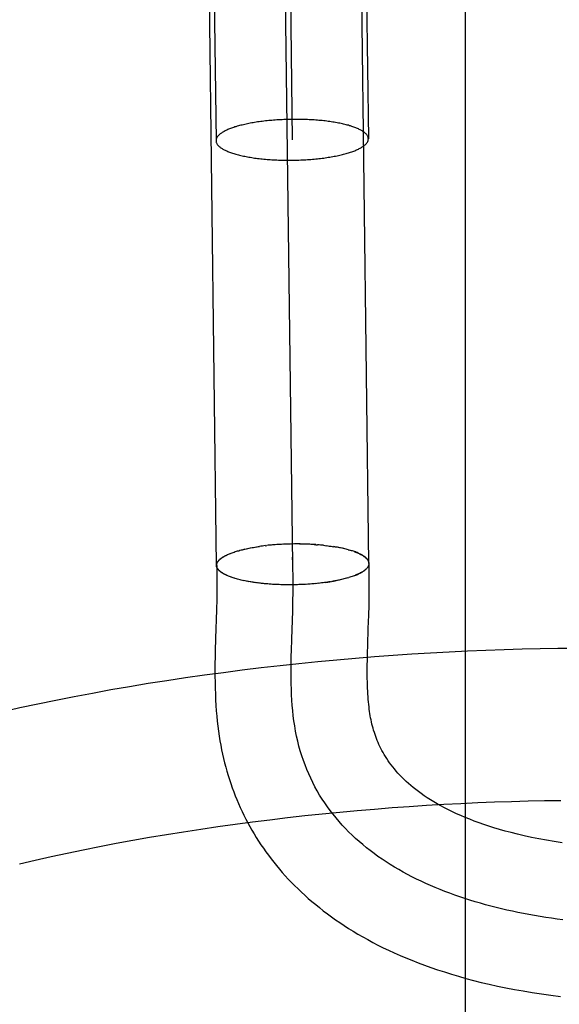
# Model space of a CAD drawing. Header units: inches. Extents: x 0 to 204, y 0 to 132.
# Tile 99 of 112: x 116.6018 to 116.6726, y 49.2569 to 49.386. Entities that reach past the tile are written whole.
import ezdxf

# ---------------------------------------------------------------- set-up
doc = ezdxf.new("R2010")
doc.units = ezdxf.units.IN
doc.header["$LTSCALE"] = 11.243375
doc.header["$MEASUREMENT"] = 0
doc.linetypes.add('HIDDEN', pattern=[0.2, 0.1, -0.1])
doc.layers.add('DEFAULT_2', color=8, linetype='HIDDEN')

msp = doc.modelspace()

# ---------------------------------------------------------------- linework, layer by layer
at = {"layer": 'DEFAULT_2', "color": 8, "linetype": 'HIDDEN'}
for p, q in [((116.64555, 49.52903), (116.64757, 49.37042)), ((116.62555, 49.52871), (116.62757, 49.37016)), ((116.6358, 49.50998), (116.63757, 49.37029)), ((116.62763, 49.31445), (116.6254, 49.49223)), ((116.64763, 49.3147), (116.64539, 49.49238)), ((116.63763, 49.31458), (116.63557, 49.47734)), ((116.66033, 49.10209), (116.66033, 49.47709)), ((116.63206, 49.31673), (116.63328, 49.31694)), ((116.63403, 49.31703), (116.63426, 49.31706)), ((116.63446, 49.31708), (116.63422, 49.31705)), ((116.63466, 49.3171), (116.63442, 49.31708)), ((116.63486, 49.31712), (116.63461, 49.31709)), ((116.63506, 49.31714), (116.63481, 49.31711)), ((116.63527, 49.31715), (116.635, 49.31713)), ((116.63547, 49.31717), (116.6352, 49.31715)), ((116.63568, 49.31718), (116.6354, 49.31716)), ((116.63589, 49.3172), (116.6356, 49.31718)), ((116.6361, 49.31721), (116.6358, 49.31719)), ((116.63631, 49.31722), (116.636, 49.3172)), ((116.63651, 49.31723), (116.6362, 49.31721)), ((116.63672, 49.31724), (116.63641, 49.31722)), ((116.63694, 49.31724), (116.63661, 49.31723)), ((116.63715, 49.31725), (116.63681, 49.31724)), ((116.63736, 49.31725), (116.63702, 49.31724)), ((116.63757, 49.31726), (116.63722, 49.31725)), ((116.63778, 49.31726), (116.63742, 49.31725)), ((116.63799, 49.31726), (116.63763, 49.31725)), ((116.6382, 49.31726), (116.63785, 49.31726)), ((116.63841, 49.31726), (116.63807, 49.31726)), ((116.63862, 49.31726), (116.63829, 49.31726)), ((116.63883, 49.31725), (116.63851, 49.31725)), ((116.63904, 49.31725), (116.63873, 49.31725)), ((116.63925, 49.31724), (116.63895, 49.31725)), ((116.63946, 49.31724), (116.63917, 49.31724)), ((116.63967, 49.31723), (116.63938, 49.31723)), ((116.63987, 49.31722), (116.6396, 49.31723)), ((116.64008, 49.31721), (116.63982, 49.31722)), ((116.64028, 49.3172), (116.64003, 49.3172)), ((116.64168, 49.31708), (116.6419, 49.31705)), ((116.64187, 49.31706), (116.64209, 49.31703)), ((116.64206, 49.31704), (116.64229, 49.317)), ((116.64225, 49.31701), (116.64248, 49.31698)), ((116.64244, 49.31699), (116.64268, 49.31695)), ((116.64262, 49.31696), (116.64286, 49.31692)), ((116.6428, 49.31694), (116.64305, 49.31689)), ((116.64316, 49.31688), (116.64298, 49.31691)), ((116.62893, 49.31579), (116.62909, 49.31586)), ((116.62904, 49.31585), (116.62921, 49.31591)), ((116.62916, 49.3159), (116.62932, 49.31596)), ((116.62928, 49.31595), (116.62945, 49.31601)), ((116.62941, 49.316), (116.62957, 49.31606)), ((116.62954, 49.31605), (116.6297, 49.31611)), ((116.63103, 49.31651), (116.63122, 49.31656)), ((116.6312, 49.31655), (116.63139, 49.3166)), ((116.63136, 49.31659), (116.63157, 49.31663)), ((116.63153, 49.31663), (116.63175, 49.31667)), ((116.63171, 49.31666), (116.63193, 49.31671)), ((116.64334, 49.31685), (116.64305, 49.31689)), ((116.64351, 49.31682), (116.64323, 49.31686)), ((116.64368, 49.31679), (116.64342, 49.31683)), ((116.64385, 49.31676), (116.64359, 49.3168)), ((116.64401, 49.31672), (116.64377, 49.31676)), ((116.64417, 49.31669), (116.64394, 49.31673)), ((116.64433, 49.31665), (116.64411, 49.31669)), ((116.64449, 49.31662), (116.64428, 49.31666)), ((116.64464, 49.31658), (116.64444, 49.31662)), ((116.64479, 49.31654), (116.6446, 49.31658)), ((116.64494, 49.3165), (116.64476, 49.31654)), ((116.64491, 49.3165), (116.64506, 49.31646)), ((116.62921, 49.31305), (116.62905, 49.3131)), ((116.62933, 49.313), (116.62916, 49.31305)), ((116.64727, 49.31395), (116.64717, 49.31389)), ((116.64733, 49.31401), (116.64724, 49.31395)), ((116.6473, 49.314), (116.64738, 49.31406)), ((116.62945, 49.31295), (116.62929, 49.313)), ((116.62958, 49.31291), (116.62941, 49.31295)), ((116.62971, 49.31286), (116.62954, 49.31291)), ((116.62984, 49.31282), (116.62967, 49.31286)), ((116.62998, 49.31277), (116.62984, 49.31282)), ((116.63072, 49.31257), (116.63056, 49.31261)), ((116.6314, 49.31241), (116.6312, 49.31246)), ((116.63157, 49.31237), (116.63137, 49.31242)), ((116.63175, 49.31234), (116.63154, 49.31239)), ((116.63194, 49.31231), (116.63171, 49.31236)), ((116.63212, 49.31228), (116.63189, 49.31232)), ((116.63225, 49.31226), (116.63207, 49.31229)), ((116.63243, 49.31223), (116.63212, 49.31228)), ((116.63262, 49.31221), (116.63231, 49.31224)), ((116.63281, 49.31218), (116.6325, 49.31222)), ((116.633, 49.31215), (116.6327, 49.31219)), ((116.63319, 49.31213), (116.63289, 49.31216)), ((116.63339, 49.31211), (116.63309, 49.31214)), ((116.63358, 49.31209), (116.63329, 49.31211)), ((116.63378, 49.31206), (116.63349, 49.31209)), ((116.63398, 49.31204), (116.6337, 49.31207)), ((116.63419, 49.31203), (116.63391, 49.31205)), ((116.63439, 49.31201), (116.63412, 49.31203)), ((116.6346, 49.31199), (116.63433, 49.31201)), ((116.6348, 49.31198), (116.63454, 49.31199)), ((116.63501, 49.31196), (116.63475, 49.31198)), ((116.63522, 49.31195), (116.63497, 49.31196)), ((116.63544, 49.31194), (116.63519, 49.31195)), ((116.63565, 49.31193), (116.6354, 49.31194)), ((116.6374, 49.3119), (116.63715, 49.3119)), ((116.63763, 49.3119), (116.63737, 49.3119)), ((116.63783, 49.3119), (116.63759, 49.3119)), ((116.63804, 49.3119), (116.63781, 49.3119)), ((116.63889, 49.31194), (116.63867, 49.31193)), ((116.63932, 49.31196), (116.63906, 49.31194)), ((116.63953, 49.31197), (116.63927, 49.31195)), ((116.63975, 49.31198), (116.63947, 49.31196)), ((116.63987, 49.31199), (116.63967, 49.31198)), ((116.64007, 49.31201), (116.63975, 49.31198)), ((116.64027, 49.31202), (116.63996, 49.312)), ((116.64047, 49.31204), (116.64017, 49.31202)), ((116.64067, 49.31206), (116.64038, 49.31203)), ((116.64086, 49.31208), (116.64059, 49.31205)), ((116.64105, 49.3121), (116.64079, 49.31207)), ((116.64125, 49.31212), (116.641, 49.31209)), ((116.64144, 49.31214), (116.6412, 49.31212)), ((116.64163, 49.31217), (116.64141, 49.31214)), ((116.64182, 49.31219), (116.64161, 49.31217)), ((116.642, 49.31222), (116.64182, 49.31219)), ((116.642, 49.31222), (116.64325, 49.31243)), ((116.6436, 49.3125), (116.64333, 49.31244)), ((116.64377, 49.31253), (116.64351, 49.31248)), ((116.64393, 49.31257), (116.64369, 49.31252)), ((116.6441, 49.31261), (116.64386, 49.31255)), ((116.64426, 49.31265), (116.64403, 49.31259)), ((116.64441, 49.31268), (116.6442, 49.31263)), ((116.64457, 49.31273), (116.64436, 49.31268)), ((116.64472, 49.31277), (116.64453, 49.31272)), ((116.64487, 49.31281), (116.64468, 49.31276)), ((116.64484, 49.3128), (116.64501, 49.31285)), ((116.64765, 49.30917), (116.64768, 49.31049)), ((116.62766, 49.31001), (116.62762, 49.3086)), ((116.63763, 49.3085), (116.63766, 49.30998)), ((116.64761, 49.30792), (116.64765, 49.30917)), ((116.62762, 49.3086), (116.6275, 49.30484)), ((116.63751, 49.30477), (116.63763, 49.3085)), ((116.6275, 49.30484), (116.62746, 49.30323)), ((116.63746, 49.30329), (116.63751, 49.30477)), ((116.64744, 49.30193), (116.64746, 49.30293)), ((116.64746, 49.30293), (116.64749, 49.30397)), ((116.65327, 49.3028), (116.65082, 49.30263)), ((116.65572, 49.30295), (116.65327, 49.3028)), ((116.65815, 49.30308), (116.65572, 49.30295)), ((116.66057, 49.30319), (116.65815, 49.30308)), ((116.66298, 49.30329), (116.66057, 49.30319)), ((116.66537, 49.30338), (116.66298, 49.30329)), ((116.66774, 49.30344), (116.66537, 49.30338)), ((116.6701, 49.30349), (116.66774, 49.30344)), ((116.67244, 49.30353), (116.6701, 49.30349)), ((116.67476, 49.30354), (116.67244, 49.30353)), ((116.63845, 49.30155), (116.63597, 49.30128)), ((116.64093, 49.3018), (116.63845, 49.30155)), ((116.64341, 49.30203), (116.64093, 49.3018)), ((116.64589, 49.30225), (116.64341, 49.30203)), ((116.64836, 49.30245), (116.64589, 49.30225)), ((116.65082, 49.30263), (116.64836, 49.30245)), ((116.62853, 49.30037), (116.62605, 49.30004)), ((116.63101, 49.30069), (116.62853, 49.30037)), ((116.63349, 49.30099), (116.63101, 49.30069)), ((116.63597, 49.30128), (116.63349, 49.30099)), ((116.61866, 49.29893), (116.61622, 49.29852)), ((116.62112, 49.29931), (116.61866, 49.29893)), ((116.62358, 49.29968), (116.62112, 49.29931)), ((116.62605, 49.30004), (116.62358, 49.29968)), ((116.61136, 49.29766), (116.60895, 49.29721)), ((116.61378, 49.2981), (116.61136, 49.29766)), ((116.61622, 49.29852), (116.61378, 49.2981)), ((116.60418, 49.29624), (116.60182, 49.29574)), ((116.60656, 49.29673), (116.60418, 49.29624)), ((116.60895, 49.29721), (116.60656, 49.29673)), ((116.60182, 49.29574), (116.59947, 49.29521)), ((116.6597, 49.28322), (116.66193, 49.28333)), ((116.66193, 49.28333), (116.66414, 49.28341)), ((116.66414, 49.28341), (116.66634, 49.28349)), ((116.66634, 49.28349), (116.66852, 49.28355)), ((116.66852, 49.28355), (116.67068, 49.28359)), ((116.67068, 49.28359), (116.67282, 49.28362)), ((116.64152, 49.28185), (116.64381, 49.28207)), ((116.64381, 49.28207), (116.6461, 49.28228)), ((116.6461, 49.28228), (116.64839, 49.28248)), ((116.64839, 49.28248), (116.65067, 49.28266)), ((116.65067, 49.28266), (116.65294, 49.28282)), ((116.65294, 49.28282), (116.6552, 49.28297)), ((116.6552, 49.28297), (116.65746, 49.2831)), ((116.65746, 49.2831), (116.6597, 49.28322)), ((116.63009, 49.2805), (116.63237, 49.2808)), ((116.63237, 49.2808), (116.63465, 49.28108)), ((116.63465, 49.28108), (116.63694, 49.28135)), ((116.63694, 49.28135), (116.63923, 49.28161)), ((116.63923, 49.28161), (116.64152, 49.28185)), ((116.62108, 49.27915), (116.62331, 49.27951)), ((116.62331, 49.27951), (116.62556, 49.27985)), ((116.62556, 49.27985), (116.62782, 49.28018)), ((116.62782, 49.28018), (116.63009, 49.2805)), ((116.61446, 49.27798), (116.61665, 49.27839)), ((116.61665, 49.27839), (116.61885, 49.27877)), ((116.61885, 49.27877), (116.62108, 49.27915)), ((116.60801, 49.2767), (116.61014, 49.27714)), ((116.61014, 49.27714), (116.61229, 49.27757)), ((116.61229, 49.27757), (116.61446, 49.27798)), ((116.60178, 49.2753), (116.60383, 49.27578)), ((116.60383, 49.27578), (116.60591, 49.27625)), ((116.60591, 49.27625), (116.60801, 49.2767))]:
    msp.add_line(p, q, dxfattribs=at)
for points in [[(116.63757, 49.37297), (116.63734, 49.37297), (116.63712, 49.37296), (116.6369, 49.37296), (116.63667, 49.37295), (116.63645, 49.37294), (116.63623, 49.37293), (116.636, 49.37292), (116.63578, 49.37291), (116.63556, 49.37289), (116.63534, 49.37288), (116.63512, 49.37286), (116.63491, 49.37284), (116.63469, 49.37282), (116.63448, 49.3728), (116.63427, 49.37278), (116.63405, 49.37276), (116.63385, 49.37273), (116.63364, 49.37271), (116.63343, 49.37268), (116.63323, 49.37265), (116.63303, 49.37263), (116.63283, 49.37259), (116.63263, 49.37256), (116.63244, 49.37253), (116.63225, 49.3725), (116.63206, 49.37246), (116.63187, 49.37243), (116.63169, 49.37239), (116.63151, 49.37235), (116.63133, 49.37231), (116.63116, 49.37227), (116.63099, 49.37223), (116.63082, 49.37219), (116.63066, 49.37215), (116.6305, 49.3721), (116.63034, 49.37206), (116.63019, 49.37201), (116.63004, 49.37197), (116.62989, 49.37192), (116.62975, 49.37187), (116.62961, 49.37182), (116.62948, 49.37177), (116.62935, 49.37172), (116.62922, 49.37167), (116.6291, 49.37162), (116.62898, 49.37156), (116.62887, 49.37151), (116.62876, 49.37146), (116.62866, 49.3714), (116.62856, 49.37135), (116.62846, 49.37129), (116.62837, 49.37124), (116.62829, 49.37118), (116.62821, 49.37112), (116.62813, 49.37107), (116.62806, 49.37101), (116.62799, 49.37095), (116.62793, 49.37089), (116.62787, 49.37083), (116.62782, 49.37077), (116.62777, 49.37071), (116.62773, 49.37065), (116.62769, 49.37059), (116.62766, 49.37053), (116.62763, 49.37047), (116.62761, 49.37041), (116.62759, 49.37035), (116.62758, 49.37029), (116.62757, 49.37023), (116.62757, 49.37017), (116.62757, 49.37016)], [(116.64757, 49.37042), (116.64756, 49.37047), (116.64756, 49.37053), (116.64754, 49.37059), (116.64753, 49.37065), (116.6475, 49.37071), (116.64748, 49.37077), (116.64744, 49.37083), (116.64741, 49.37089), (116.64736, 49.37094), (116.64732, 49.371), (116.64726, 49.37106), (116.64721, 49.37112), (116.64714, 49.37117), (116.64708, 49.37123), (116.64701, 49.37129), (116.64693, 49.37134), (116.64685, 49.3714), (116.64676, 49.37145), (116.64667, 49.37151), (116.64658, 49.37156), (116.64648, 49.37161), (116.64637, 49.37166), (116.64626, 49.37172), (116.64615, 49.37177), (116.64603, 49.37182), (116.64591, 49.37187), (116.64579, 49.37191), (116.64566, 49.37196), (116.64552, 49.37201), (116.64539, 49.37205), (116.64524, 49.3721), (116.6451, 49.37214), (116.64495, 49.37219), (116.6448, 49.37223), (116.64464, 49.37227), (116.64448, 49.37231), (116.64431, 49.37235), (116.64415, 49.37239), (116.64398, 49.37242), (116.6438, 49.37246), (116.64363, 49.37249), (116.64345, 49.37253), (116.64326, 49.37256), (116.64308, 49.37259), (116.64289, 49.37262), (116.6427, 49.37265), (116.6425, 49.37268), (116.64231, 49.37271), (116.64211, 49.37273), (116.64191, 49.37276), (116.6417, 49.37278), (116.6415, 49.3728), (116.64129, 49.37282), (116.64108, 49.37284), (116.64087, 49.37286), (116.64066, 49.37288), (116.64044, 49.37289), (116.64023, 49.37291), (116.64001, 49.37292), (116.63979, 49.37293), (116.63957, 49.37294), (116.63935, 49.37295), (116.63913, 49.37296), (116.63891, 49.37296), (116.63869, 49.37297), (116.63846, 49.37297), (116.63824, 49.37297), (116.63802, 49.37297), (116.63779, 49.37297), (116.63757, 49.37297)], [(116.62757, 49.37016), (116.62757, 49.37011), (116.62758, 49.37005), (116.62759, 49.36999), (116.62761, 49.36993), (116.62763, 49.36987), (116.62766, 49.36982), (116.62769, 49.36976), (116.62773, 49.3697), (116.62777, 49.36964), (116.62782, 49.36958), (116.62787, 49.36952), (116.62793, 49.36947), (116.62799, 49.36941), (116.62806, 49.36935), (116.62813, 49.3693), (116.62821, 49.36924), (116.62829, 49.36919), (116.62837, 49.36913), (116.62846, 49.36908), (116.62856, 49.36902), (116.62866, 49.36897), (116.62876, 49.36892), (116.62887, 49.36887), (116.62898, 49.36882), (116.6291, 49.36877), (116.62922, 49.36872), (116.62935, 49.36867), (116.62948, 49.36862), (116.62961, 49.36858), (116.62975, 49.36853), (116.62989, 49.36848), (116.63004, 49.36844), (116.63019, 49.3684), (116.63034, 49.36836), (116.6305, 49.36831), (116.63066, 49.36827), (116.63082, 49.36823), (116.63099, 49.3682), (116.63116, 49.36816), (116.63133, 49.36812), (116.63151, 49.36809), (116.63169, 49.36806), (116.63187, 49.36802), (116.63206, 49.36799), (116.63225, 49.36796), (116.63244, 49.36793), (116.63263, 49.3679), (116.63283, 49.36788), (116.63303, 49.36785), (116.63323, 49.36783), (116.63343, 49.3678), (116.63364, 49.36778), (116.63385, 49.36776), (116.63405, 49.36774), (116.63427, 49.36772), (116.63448, 49.36771), (116.63469, 49.36769), (116.63491, 49.36768), (116.63512, 49.36767), (116.63534, 49.36765), (116.63556, 49.36764), (116.63578, 49.36763), (116.636, 49.36763), (116.63623, 49.36762), (116.63645, 49.36762), (116.63667, 49.36761), (116.6369, 49.36761), (116.63712, 49.36761), (116.63734, 49.36761), (116.63757, 49.36761)], [(116.63757, 49.36761), (116.63779, 49.36762), (116.63802, 49.36762), (116.63824, 49.36763), (116.63846, 49.36763), (116.63869, 49.36764), (116.63891, 49.36765), (116.63913, 49.36766), (116.63935, 49.36768), (116.63957, 49.36769), (116.63979, 49.36771), (116.64001, 49.36772), (116.64023, 49.36774), (116.64044, 49.36776), (116.64066, 49.36778), (116.64087, 49.3678), (116.64108, 49.36782), (116.64129, 49.36785), (116.6415, 49.36787), (116.6417, 49.3679), (116.64191, 49.36793), (116.64211, 49.36796), (116.64231, 49.36799), (116.6425, 49.36802), (116.6427, 49.36805), (116.64289, 49.36809), (116.64308, 49.36812), (116.64326, 49.36816), (116.64345, 49.36819), (116.64363, 49.36823), (116.6438, 49.36827), (116.64398, 49.36831), (116.64415, 49.36835), (116.64431, 49.36839), (116.64448, 49.36844), (116.64464, 49.36848), (116.6448, 49.36853), (116.64495, 49.36857), (116.6451, 49.36862), (116.64524, 49.36867), (116.64539, 49.36871), (116.64552, 49.36876), (116.64566, 49.36881), (116.64579, 49.36886), (116.64591, 49.36891), (116.64603, 49.36897), (116.64615, 49.36902), (116.64626, 49.36907), (116.64637, 49.36913), (116.64648, 49.36918), (116.64658, 49.36924), (116.64667, 49.36929), (116.64676, 49.36935), (116.64685, 49.3694), (116.64693, 49.36946), (116.64701, 49.36952), (116.64708, 49.36958), (116.64714, 49.36963), (116.64721, 49.36969), (116.64726, 49.36975), (116.64732, 49.36981), (116.64736, 49.36987), (116.64741, 49.36993), (116.64744, 49.36999), (116.64748, 49.37005), (116.6475, 49.37011), (116.64753, 49.37017), (116.64754, 49.37023), (116.64756, 49.37029), (116.64756, 49.37035), (116.64757, 49.37041), (116.64757, 49.37042)], [(116.63269, 49.31685), (116.63288, 49.31688), (116.63308, 49.31691), (116.63328, 49.31694)], [(116.63406, 49.31704), (116.63386, 49.31701), (116.63367, 49.31699), (116.63347, 49.31696), (116.63328, 49.31694)], [(116.64069, 49.31717), (116.64049, 49.31718), (116.64024, 49.31719)], [(116.64046, 49.31718), (116.64067, 49.31716), (116.64088, 49.31715)], [(116.64168, 49.31708), (116.64148, 49.3171), (116.64129, 49.31712), (116.64109, 49.31714), (116.64089, 49.31715)], [(116.62763, 49.31445), (116.62763, 49.31446), (116.62763, 49.31452), (116.62764, 49.31458), (116.62765, 49.31464), (116.62767, 49.3147), (116.62769, 49.31476), (116.62772, 49.31482), (116.62775, 49.31488), (116.62779, 49.31494), (116.62783, 49.315), (116.62788, 49.31506), (116.62793, 49.31512), (116.62799, 49.31517), (116.62805, 49.31523), (116.62812, 49.31529), (116.62819, 49.31535), (116.62827, 49.31541), (116.62835, 49.31546), (116.62843, 49.31552), (116.62852, 49.31558), (116.62862, 49.31563), (116.62872, 49.31569), (116.62882, 49.31574), (116.62893, 49.31579)], [(116.62766, 49.31444), (116.62766, 49.31446), (116.62766, 49.31452), (116.62766, 49.31458), (116.62768, 49.31464), (116.62769, 49.31469), (116.62771, 49.31475), (116.62774, 49.31481), (116.62777, 49.31487), (116.62781, 49.31493), (116.62785, 49.31498), (116.62789, 49.31504), (116.62794, 49.3151), (116.62799, 49.31515), (116.62805, 49.31521), (116.62811, 49.31527), (116.62818, 49.31532), (116.62825, 49.31538), (116.62833, 49.31544), (116.62841, 49.31549), (116.62849, 49.31554), (116.62858, 49.3156), (116.62868, 49.31565), (116.62877, 49.31571), (116.62888, 49.31576), (116.62898, 49.31581)], [(116.62967, 49.3161), (116.62984, 49.31616), (116.62997, 49.3162)], [(116.62981, 49.31615), (116.62995, 49.3162), (116.63009, 49.31625)], [(116.63011, 49.31625), (116.63026, 49.3163), (116.63041, 49.31634), (116.63056, 49.31638), (116.63071, 49.31643), (116.63087, 49.31647), (116.63103, 49.31651)], [(116.63188, 49.3167), (116.63211, 49.31675), (116.6323, 49.31678), (116.63249, 49.31681)], [(116.64766, 49.31472), (116.64766, 49.31474), (116.64765, 49.3148), (116.64764, 49.31485), (116.64763, 49.31491), (116.64761, 49.31497), (116.64758, 49.31502), (116.64756, 49.31508), (116.64752, 49.31513), (116.64749, 49.31519), (116.64745, 49.31524), (116.6474, 49.3153), (116.64735, 49.31535), (116.6473, 49.31541), (116.64724, 49.31546), (116.64718, 49.31551), (116.64711, 49.31557), (116.64704, 49.31562), (116.64696, 49.31567), (116.64688, 49.31572), (116.6468, 49.31577), (116.64671, 49.31582), (116.64662, 49.31587), (116.64652, 49.31592), (116.64642, 49.31597), (116.64632, 49.31602), (116.64621, 49.31607), (116.6461, 49.31612), (116.64599, 49.31616), (116.64587, 49.31621), (116.64574, 49.31625), (116.64562, 49.3163), (116.64549, 49.31634), (116.64536, 49.31638), (116.64522, 49.31642), (116.64508, 49.31646)], [(116.64575, 49.31623), (116.64588, 49.31619), (116.646, 49.31614), (116.64612, 49.31609), (116.64623, 49.31604), (116.64634, 49.31599), (116.64645, 49.31594), (116.64655, 49.31589), (116.64665, 49.31584), (116.64674, 49.31579), (116.64683, 49.31573), (116.64691, 49.31568), (116.64699, 49.31563), (116.64707, 49.31557), (116.64714, 49.31552), (116.6472, 49.31546), (116.64727, 49.3154), (116.64732, 49.31535), (116.64737, 49.31529), (116.64742, 49.31523), (116.64746, 49.31518), (116.6475, 49.31512), (116.64753, 49.31506), (116.64756, 49.315), (116.64758, 49.31494), (116.6476, 49.31489), (116.64762, 49.31483), (116.64762, 49.31477), (116.64763, 49.31471), (116.64763, 49.3147)], [(116.6291, 49.31309), (116.62893, 49.31315), (116.62883, 49.3132), (116.62872, 49.31325), (116.62862, 49.31331), (116.62853, 49.31336), (116.62844, 49.31341), (116.62835, 49.31347), (116.62827, 49.31352), (116.62819, 49.31358), (116.62812, 49.31364), (116.62805, 49.31369), (116.62799, 49.31375), (116.62793, 49.31381), (116.62788, 49.31386), (116.62783, 49.31392), (116.62779, 49.31398), (116.62775, 49.31404), (116.62772, 49.3141), (116.62769, 49.31416), (116.62767, 49.31422), (116.62765, 49.31428), (116.62764, 49.31434), (116.62763, 49.3144), (116.62763, 49.31445)], [(116.62766, 49.31444), (116.62767, 49.31388), (116.62769, 49.31327), (116.62769, 49.31264), (116.62769, 49.312), (116.62769, 49.31135), (116.62768, 49.31069), (116.62766, 49.31001)], [(116.62899, 49.31314), (116.62888, 49.31319), (116.62878, 49.31324), (116.62868, 49.31329), (116.62859, 49.31334), (116.6285, 49.3134), (116.62841, 49.31345), (116.62833, 49.3135), (116.62825, 49.31356), (116.62818, 49.31361), (116.62812, 49.31366), (116.62805, 49.31372), (116.62799, 49.31377), (116.62794, 49.31383), (116.62789, 49.31389), (116.62785, 49.31394), (116.62781, 49.314), (116.62777, 49.31406), (116.62774, 49.31411), (116.62771, 49.31417), (116.62769, 49.31423), (116.62768, 49.31429), (116.62766, 49.31434), (116.62766, 49.3144), (116.62766, 49.31444)], [(116.63766, 49.30998), (116.63768, 49.31072), (116.63769, 49.31154), (116.63769, 49.31235), (116.63769, 49.31316), (116.63767, 49.31396), (116.63765, 49.31475), (116.63762, 49.31554)], [(116.64763, 49.3147), (116.64763, 49.31465), (116.64762, 49.31459), (116.64761, 49.31453), (116.64759, 49.31447), (116.64757, 49.31441), (116.64755, 49.31436), (116.64752, 49.3143), (116.64748, 49.31424), (116.64744, 49.31418), (116.6474, 49.31412), (116.64735, 49.31406)], [(116.64742, 49.31412), (116.64747, 49.31418), (116.64751, 49.31423), (116.64754, 49.31429), (116.64757, 49.31435), (116.6476, 49.3144), (116.64762, 49.31446), (116.64763, 49.31451), (116.64765, 49.31457), (116.64765, 49.31463), (116.64766, 49.31468), (116.64766, 49.31472)], [(116.64768, 49.31049), (116.64769, 49.31118), (116.64769, 49.3119), (116.64769, 49.31263), (116.64769, 49.31339), (116.64767, 49.31417), (116.64766, 49.31472)], [(116.64721, 49.3139), (116.64711, 49.31383), (116.64703, 49.31378), (116.64696, 49.31372), (116.64687, 49.31366), (116.64679, 49.31361), (116.6467, 49.31355), (116.6466, 49.3135), (116.6465, 49.31345), (116.6464, 49.31339), (116.64629, 49.31334), (116.64618, 49.31329), (116.64606, 49.31324), (116.64594, 49.31319), (116.64582, 49.31313), (116.64569, 49.31309), (116.64556, 49.31304), (116.64542, 49.31299), (116.64528, 49.31294), (116.64514, 49.31289), (116.64499, 49.31285)], [(116.64581, 49.31312), (116.64593, 49.31317), (116.64605, 49.31322), (116.64616, 49.31327), (116.64627, 49.31332), (116.64638, 49.31337), (116.64648, 49.31342), (116.64657, 49.31347), (116.64667, 49.31352), (116.64676, 49.31358), (116.64684, 49.31363), (116.64692, 49.31368), (116.647, 49.31374), (116.64708, 49.31379), (116.64714, 49.31384)], [(116.63122, 49.31244), (116.63105, 49.31248), (116.63088, 49.31252), (116.63072, 49.31256), (116.63056, 49.3126), (116.6304, 49.31264), (116.63025, 49.31268), (116.6301, 49.31272), (116.62995, 49.31277), (116.62981, 49.31281)], [(116.63718, 49.31189), (116.63696, 49.3119), (116.63673, 49.3119), (116.63651, 49.3119), (116.63629, 49.31191), (116.63607, 49.31191), (116.63584, 49.31192), (116.63562, 49.31193)], [(116.6391, 49.31195), (116.63886, 49.31193), (116.63866, 49.31192), (116.63845, 49.31192), (116.63825, 49.31191), (116.63804, 49.3119)], [(116.64259, 49.31231), (116.64239, 49.31228), (116.6422, 49.31225), (116.642, 49.31222)], [(116.64343, 49.31246), (116.64315, 49.31241), (116.64296, 49.31237), (116.64278, 49.31234)], [(116.64749, 49.30397), (116.64756, 49.30616), (116.64761, 49.30792)], [(116.62746, 49.30323), (116.62744, 49.30241), (116.62743, 49.30158), (116.62743, 49.30076), (116.62743, 49.29993), (116.62744, 49.29913), (116.62746, 49.29833), (116.62748, 49.29756), (116.62751, 49.29681), (116.62756, 49.29608), (116.62761, 49.29536), (116.62767, 49.29467), (116.62773, 49.29399), (116.62781, 49.29334), (116.62789, 49.29269), (116.62798, 49.29206), (116.62808, 49.29145), (116.62819, 49.29085), (116.6283, 49.29026), (116.62843, 49.28968), (116.62856, 49.28911), (116.6287, 49.28855), (116.62884, 49.28799), (116.629, 49.28744), (116.62916, 49.2869), (116.62933, 49.28635), (116.62951, 49.28582), (116.62969, 49.28528), (116.62989, 49.28475), (116.63009, 49.28423), (116.6303, 49.28371), (116.63052, 49.28319), (116.63075, 49.28268), (116.63099, 49.28217), (116.63123, 49.28167), (116.63148, 49.28117), (116.63174, 49.28068), (116.63201, 49.28019), (116.63228, 49.2797), (116.63257, 49.27922), (116.63286, 49.27874), (116.63316, 49.27827), (116.63347, 49.2778), (116.63379, 49.27733), (116.63412, 49.27687), (116.63446, 49.27641), (116.6348, 49.27595), (116.63515, 49.2755), (116.63552, 49.27505), (116.63589, 49.27461), (116.63627, 49.27416), (116.63666, 49.27373), (116.63706, 49.27329), (116.63747, 49.27286), (116.63789, 49.27243), (116.63833, 49.27201), (116.63877, 49.27159), (116.63922, 49.27117), (116.63968, 49.27076), (116.64016, 49.27035), (116.64065, 49.26994), (116.64114, 49.26954), (116.64165, 49.26914), (116.64218, 49.26874), (116.64271, 49.26835), (116.64326, 49.26796), (116.64382, 49.26758), (116.64439, 49.2672), (116.64498, 49.26682), (116.64558, 49.26645), (116.6462, 49.26608), (116.64683, 49.26571), (116.64748, 49.26535), (116.64814, 49.26499), (116.64882, 49.26464), (116.64952, 49.26429), (116.65023, 49.26395), (116.65097, 49.26361), (116.65172, 49.26328), (116.65249, 49.26295), (116.65328, 49.26263), (116.65409, 49.26231), (116.65492, 49.262), (116.65577, 49.26169), (116.65664, 49.26139), (116.65754, 49.2611), (116.65846, 49.26081), (116.6594, 49.26053), (116.66037, 49.26026), (116.66137, 49.26), (116.66239, 49.25974), (116.66344, 49.2595), (116.66451, 49.25926), (116.66561, 49.25903), (116.66674, 49.25881), (116.66789, 49.25861), (116.66907, 49.25841), (116.67028, 49.25823), (116.67152, 49.25805), (116.67279, 49.2579)], [(116.6379, 49.29338), (116.6378, 49.29404), (116.63771, 49.29471), (116.63764, 49.29539), (116.63758, 49.29608), (116.63753, 49.29678), (116.63749, 49.29748), (116.63746, 49.29819), (116.63744, 49.2989), (116.63743, 49.29962), (116.63743, 49.30035), (116.63743, 49.30108), (116.63744, 49.30181), (116.63745, 49.30255), (116.63746, 49.30329)], [(116.67302, 49.27804), (116.67196, 49.2782), (116.67093, 49.27838), (116.66993, 49.27856), (116.66896, 49.27876), (116.66803, 49.27896), (116.66714, 49.27917), (116.6663, 49.27938), (116.66551, 49.27959), (116.66476, 49.2798), (116.66405, 49.28002), (116.66337, 49.28023), (116.66272, 49.28045), (116.66209, 49.28067), (116.66147, 49.2809), (116.66087, 49.28113), (116.66028, 49.28137), (116.6597, 49.28161), (116.65914, 49.28186), (116.6586, 49.28212), (116.65807, 49.28238), (116.65756, 49.28264), (116.65707, 49.2829), (116.6566, 49.28317), (116.65614, 49.28343), (116.65571, 49.2837), (116.65529, 49.28396), (116.6549, 49.28423), (116.65451, 49.2845), (116.65414, 49.28476), (116.65379, 49.28503), (116.65345, 49.2853), (116.65313, 49.28557), (116.65282, 49.28584), (116.65252, 49.28611), (116.65223, 49.28638), (116.65196, 49.28665), (116.6517, 49.28693), (116.65144, 49.2872), (116.6512, 49.28747), (116.65098, 49.28774), (116.65076, 49.28801), (116.65055, 49.28828), (116.65035, 49.28855), (116.65016, 49.28882), (116.64998, 49.28909), (116.64981, 49.28936), (116.64965, 49.28962), (116.6495, 49.28989), (116.64935, 49.29016), (116.64922, 49.29042), (116.64908, 49.29069), (116.64896, 49.29095), (116.64884, 49.29121), (116.64873, 49.29148), (116.64863, 49.29174), (116.64853, 49.29201), (116.64844, 49.29227), (116.64835, 49.29254), (116.64826, 49.29281), (116.64818, 49.29309), (116.64811, 49.29336), (116.64804, 49.29363), (116.64798, 49.2939), (116.64792, 49.29417), (116.64786, 49.29445), (116.64781, 49.29472), (116.64777, 49.295), (116.64772, 49.29529), (116.64768, 49.29558), (116.64765, 49.29589), (116.64761, 49.2962), (116.64758, 49.29653), (116.64755, 49.29687), (116.64752, 49.29722), (116.6475, 49.29759), (116.64748, 49.29796), (116.64746, 49.29836), (116.64745, 49.29876), (116.64744, 49.29918), (116.64743, 49.29961), (116.64743, 49.30005), (116.64743, 49.3005), (116.64743, 49.30097), (116.64743, 49.30144), (116.64744, 49.30193)], [(116.67309, 49.26793), (116.67234, 49.26803), (116.6716, 49.26814), (116.67085, 49.26825), (116.67012, 49.26837), (116.66938, 49.2685), (116.66865, 49.26863), (116.66792, 49.26877), (116.6672, 49.26891), (116.66648, 49.26906), (116.66576, 49.26922), (116.66505, 49.26939), (116.66435, 49.26956), (116.66365, 49.26974), (116.66296, 49.26992), (116.66227, 49.27012), (116.66158, 49.27032), (116.6609, 49.27052), (116.66023, 49.27074), (116.65957, 49.27096), (116.65891, 49.27119), (116.65825, 49.27143), (116.65761, 49.27167), (116.65697, 49.27192), (116.65634, 49.27218), (116.65571, 49.27245), (116.65509, 49.27272), (116.65448, 49.273), (116.65388, 49.27329), (116.65328, 49.27359), (116.6527, 49.2739), (116.65212, 49.27421), (116.65155, 49.27453), (116.65099, 49.27486), (116.65043, 49.2752), (116.64989, 49.27555), (116.64936, 49.2759), (116.64883, 49.27627), (116.64831, 49.27664), (116.64781, 49.27702), (116.64731, 49.27741), (116.64683, 49.27781), (116.64635, 49.27821), (116.64588, 49.27863), (116.64543, 49.27905), (116.64498, 49.27949), (116.64455, 49.27993), (116.64413, 49.28038), (116.64372, 49.28084), (116.64332, 49.28131), (116.64293, 49.28179), (116.64256, 49.28227), (116.64219, 49.28277), (116.64184, 49.28328), (116.6415, 49.28379), (116.64117, 49.28432), (116.64086, 49.28485), (116.64056, 49.2854), (116.64027, 49.28595), (116.64, 49.28652), (116.63973, 49.28709), (116.63949, 49.28767), (116.63925, 49.28827), (116.63903, 49.28887), (116.63883, 49.28948), (116.63863, 49.29011), (116.63846, 49.29074), (116.63829, 49.29139), (116.63815, 49.29204), (116.63802, 49.29271), (116.6379, 49.29338)]]:
    msp.add_lwpolyline(points, dxfattribs=at)

doc.saveas('drawing.dxf')
